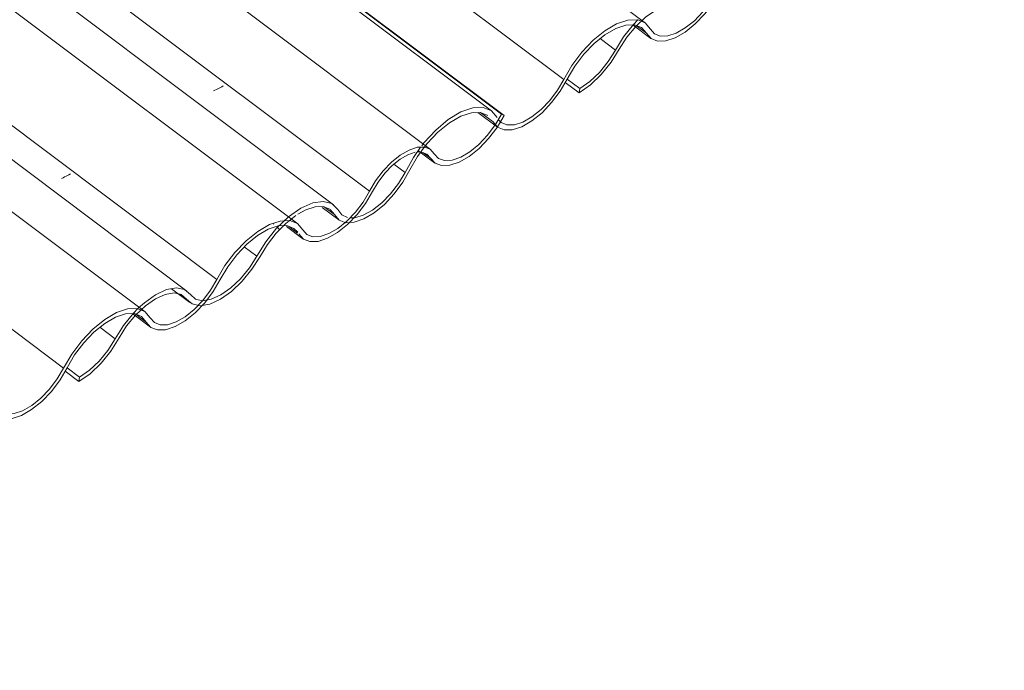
# Model space of a CAD drawing. Header units: metres. Extents: x -16.8 to 29.9, y -11.9 to 37.1.
# Tile 182 of 202: x -6.713 to -5.877, y 22.631 to 23.183. Entities that reach past the tile are written whole.
import ezdxf

# ---------------------------------------------------------------- set-up
doc = ezdxf.new("R2010")
doc.units = ezdxf.units.M
doc.layers.add('A-GLAZ-CWMG', color=7, linetype='Continuous', lineweight=5)
pattern_1 = [(35.687, (-9.715, 9.133), (1.1623174, 1.110722), [0.05902, -1.014, 0.05902, -1.014, -5.723]), (35.687, (-9.715, 9.133), (1.1623174, 1.110722), [-2.146, 0.05902, -2.087, 0.05902, -1.014, -2.504]), (35.687, (-9.715, 9.133), (1.1623174, 1.110722), [-5.365, 0.05902, -0.65634, 0.05902, -1.729]), (137.177, (-9.28, 9.584), (-0.832617, 0.219808), [0.03268, -0.56145, 0.03268, -0.56145, -3.169]), (137.177, (-9.28, 9.584), (-0.832617, 0.219808), [-1.188, 0.03268, -1.156, 0.03268, -0.56145, -1.386]), (137.177, (-9.28, 9.584), (-0.832617, 0.219808), [-2.971, 0.03268, -0.36341, 0.03268, -0.95754]), (247.064, (-9.134, 10.24), (-0.3296183, -1.3307554), [0.0615, -1.057, 0.0615, -1.057, -5.964]), (247.064, (-9.134, 10.24), (-0.3296183, -1.3307554), [-2.236, 0.0615, -2.175, 0.0615, -1.057, -2.609]), (247.064, (-9.134, 10.24), (-0.3296183, -1.3307554), [-5.591, 0.0615, -0.68398, 0.0615, -1.802])]

# ---------------------------------------------------------------- blocks, each defined once
blk = doc.blocks.new('FP_12-EXPLODE')
at = {"layer": 'A-GLAZ-CWMG'}
blk.add_line((-6.60603, 22.93497), (-9.65649, 25.22452), dxfattribs=at)
blk = doc.blocks.new('FP_13-EXPLODE')
at = {"layer": 'A-GLAZ-CWMG', "color": 9, "true_color": 0xc0c0c0}
for p, q in [((-7.41832, 23.59459), (-7.41821, 23.59602)), ((-7.41821, 23.59602), (-7.4181, 23.59747)), ((-7.4181, 23.59747), (-7.41801, 23.59892)), ((-7.41893, 23.58901), (-7.41876, 23.59038)), ((-7.41876, 23.59038), (-7.4186, 23.59176)), ((-7.4186, 23.59176), (-7.41846, 23.59317)), ((-7.41846, 23.59317), (-7.41832, 23.59459)), ((-6.6696, 23.05203), (-6.6708, 23.05138)), ((-6.67583, 23.04881), (-6.67715, 23.04818)), ((-6.67454, 23.04944), (-6.67583, 23.04881)), ((-6.67327, 23.05009), (-6.67454, 23.04944)), ((-6.67202, 23.05073), (-6.67327, 23.05009)), ((-6.6708, 23.05138), (-6.67202, 23.05073))]:
    blk.add_line(p, q, dxfattribs=at)
blk = doc.blocks.new('FP_14-EXPLODE')
at = {"layer": 'A-GLAZ-CWMG'}
blk.add_line((-6.47656, 23.00957), (-9.52714, 25.2992), dxfattribs=at)
blk = doc.blocks.new('FP_15-EXPLODE')
at = {"layer": 'A-GLAZ-CWMG', "color": 9, "true_color": 0xc0c0c0}
for p, q in [((-7.28945, 23.66887), (-7.28932, 23.6703)), ((-7.28932, 23.6703), (-7.2892, 23.67173)), ((-7.2892, 23.67173), (-7.2891, 23.67318)), ((-7.29048, 23.66068), (-7.29028, 23.662)), ((-7.29028, 23.662), (-7.2901, 23.66334)), ((-7.2901, 23.66334), (-7.28992, 23.6647)), ((-7.28992, 23.6647), (-7.28975, 23.66607)), ((-7.28975, 23.66607), (-7.2896, 23.66746)), ((-7.2896, 23.66746), (-7.28945, 23.66887)), ((-7.29068, 23.65938), (-7.29048, 23.66068)), ((-6.54691, 23.12308), (-6.54814, 23.1225)), ((-6.54569, 23.12366), (-6.54691, 23.12308)), ((-6.5445, 23.12425), (-6.54569, 23.12366)), ((-6.54332, 23.12484), (-6.5445, 23.12425)), ((-6.54217, 23.12544), (-6.54332, 23.12484)), ((-6.54104, 23.12604), (-6.54217, 23.12544)), ((-6.53993, 23.12664), (-6.54104, 23.12604))]:
    blk.add_line(p, q, dxfattribs=at)
blk = doc.blocks.new('FP_16-EXPLODE')
at = {"layer": 'A-GLAZ-CWMG'}
blk.add_line((-6.36399, 23.07269), (-9.41464, 25.36237), dxfattribs=at)
blk = doc.blocks.new('FP_17-EXPLODE')
at = {"layer": 'A-GLAZ-CWMG'}
blk.add_line((-6.37479, 23.07201), (-6.36084, 23.06154), dxfattribs=at)
blk = doc.blocks.new('FP_18-EXPLODE')
at = {"layer": 'A-GLAZ-CWMG'}
blk.add_line((-6.48617, 23.00741), (-6.47226, 22.99696), dxfattribs=at)
blk = doc.blocks.new('FP_19-EXPLODE')
at = {"layer": 'A-GLAZ-CWMG'}
blk.add_line((-6.61658, 22.93333), (-6.60155, 22.92205), dxfattribs=at)
blk = doc.blocks.new('Rectangular Mullion - Telha Fibrocimento - Ondulada-1909083-EXPLODE')
at = {"layer": 'A-GLAZ-CWMG', "true_color": 0xc0c0c0}
h = blk.add_hatch(dxfattribs=at)
h.set_pattern_fill('FP_13', color=9, style=0, pattern_type=2)
h.set_pattern_definition(pattern_1)
h.paths.add_polyline_path([(-7.08656, 22.63088), (-7.06778, 22.64641), (-7.05259, 22.66799), (-7.03686, 22.68891), (-7.02152, 22.70119), (-7.00589, 22.70611), (-6.99781, 22.70306), (-6.99007, 22.69663), (-6.98383, 22.69526), (-6.96937, 22.6995), (-6.95725, 22.70732), (-6.93906, 22.72729), (-6.91534, 22.76091), (-6.90149, 22.77254), (-6.88622, 22.77919), (-6.8785, 22.779), (-6.87311, 22.77632), (-6.86309, 22.76683), (-6.86019, 22.76571), (-6.84536, 22.76865), (-6.83611, 22.774), (-6.81905, 22.79012), (-6.80287, 22.81581), (-6.79085, 22.83329), (-6.77079, 22.85136), (-6.75374, 22.859), (-6.74367, 22.85829), (-6.73819, 22.85484), (-6.73154, 22.84669), (-6.72353, 22.84441), (-6.71229, 22.84669), (-6.70239, 22.85206), (-6.68426, 22.86934), (-6.66846, 22.89425), (-6.65661, 22.91044), (-6.63791, 22.92663), (-6.62277, 22.93328), (-6.61473, 22.93523), (-6.61294, 22.93778), (-6.62458, 22.93632), (-6.64045, 22.92855), (-6.66131, 22.90869), (-6.67833, 22.88216), (-6.68728, 22.86934), (-6.70243, 22.85543), (-6.71726, 22.84872), (-6.72852, 22.85067), (-6.73921, 22.86167), (-6.74852, 22.86328), (-6.75959, 22.86065), (-6.76951, 22.85546), (-6.78399, 22.84425), (-6.80287, 22.82102), (-6.82218, 22.79012), (-6.83773, 22.77624), (-6.85302, 22.76994), (-6.86371, 22.77241), (-6.87375, 22.78232), (-6.88396, 22.7831), (-6.88957, 22.78189), (-6.90829, 22.77098), (-6.91898, 22.76091), (-6.93572, 22.73712), (-6.94944, 22.71813), (-6.96665, 22.7042), (-6.98172, 22.6995), (-6.99052, 22.70326), (-6.99905, 22.70932), (-7.00776, 22.70967), (-7.0161, 22.70711), (-7.03112, 22.69781), (-7.04913, 22.67805), (-7.06944, 22.64825), (-7.08603, 22.63461)])
h.paths.add_polyline_path([(-6.59572, 22.91966), (-6.58279, 22.92186), (-6.57224, 22.92747), (-6.55392, 22.94504), (-6.53843, 22.96942), (-6.52661, 22.98542), (-6.51067, 22.99986), (-6.49469, 23.01102), (-6.51067, 23.00327), (-6.53002, 22.98542), (-6.5484, 22.95724), (-6.56009, 22.94169), (-6.57231, 22.93082), (-6.58876, 22.92404), (-6.59834, 22.9259), (-6.60993, 22.93636), (-6.61206, 22.93226), (-6.60684, 22.92831), (-6.60129, 22.92186), (-6.59628, 22.91988)])
h.paths.add_polyline_path([(-6.46633, 22.99455), (-6.45363, 22.99671), (-6.44282, 23.00244), (-6.42469, 23.01975), (-6.40926, 23.04381), (-6.40095, 23.05454), (-6.38721, 23.06603), (-6.37858, 23.07351), (-6.38977, 23.06796), (-6.40545, 23.05313), (-6.41726, 23.03507), (-6.43064, 23.01666), (-6.44561, 23.0042), (-6.45759, 22.99902), (-6.4689, 23.0007), (-6.48035, 23.01116), (-6.48591, 23.0109), (-6.48591, 23.00813), (-6.4768, 23.00227), (-6.4719, 22.99671)])
h.paths.add_polyline_path([(-6.35464, 23.05909), (-6.33981, 23.06207), (-6.32292, 23.07371), (-6.30634, 23.09368), (-6.30164, 23.10156), (-6.30458, 23.10156), (-6.31832, 23.08206), (-6.33139, 23.07039), (-6.34572, 23.06367), (-6.35726, 23.06514), (-6.36925, 23.07475), (-6.3705, 23.07014), (-6.36396, 23.06514), (-6.35669, 23.05984)])
at = {"layer": 'A-GLAZ-CWMG'}
for p, q in [((-6.30385, 23.10282), (-9.35826, 25.39533)), ((-6.30164, 23.10156), (-9.3565, 25.39439)), ((-6.41596, 23.03727), (-9.47099, 25.33024)), ((-6.54532, 22.9625), (-9.60042, 25.25552)), ((-6.67538, 22.88723), (-9.73061, 25.18035)), ((-6.30385, 23.10282), (-6.30902, 23.09382)), ((-6.30164, 23.10156), (-6.30385, 23.10282)), ((-6.36422, 23.06543), (-6.37051, 23.07014)), ((-6.4768, 23.00188), (-6.4843, 23.00752)), ((-6.60516, 22.92636), (-6.61385, 22.93288))]:
    blk.add_line(p, q, dxfattribs=at)
for points in [[(-6.36422, 23.06543, 0), (-6.36025, 23.06113, 0), (-6.35464, 23.05909, 0), (-6.3477, 23.05941, 0), (-6.33981, 23.06207, 0), (-6.33139, 23.06692, 0), (-6.32292, 23.07371, 0), (-6.31485, 23.08206, 0), (-6.30763, 23.09152, 0), (-6.30164, 23.10156, 0)], [(-6.30917, 23.0936, 0), (-6.31567, 23.08487, 0), (-6.323, 23.07711, 0), (-6.33074, 23.07077, 0), (-6.33846, 23.06621, 0), (-6.34572, 23.06367, 0), (-6.3521, 23.06331, 0), (-6.35726, 23.06514, 0), (-6.3609, 23.06906, 0)], [(-6.3609, 23.06906, 0), (-6.36434, 23.07294, 0), (-6.36925, 23.07482, 0), (-6.37537, 23.07458, 0), (-6.38233, 23.07226, 0), (-6.38977, 23.06796, 0), (-6.39726, 23.06194, 0), (-6.40438, 23.05454, 0), (-6.41073, 23.04616, 0), (-6.41596, 23.03727, 0)], [(-6.41317, 23.03717, 0), (-6.40852, 23.04508, 0), (-6.40288, 23.05254, 0), (-6.39654, 23.05913, 0), (-6.38988, 23.06449, 0), (-6.38327, 23.06831, 0), (-6.37707, 23.07038, 0)], [(-6.37529, 23.07064, 0), (-6.37163, 23.07058, 0), (-6.36727, 23.06889, 0), (-6.36422, 23.06543, 0)], [(-6.4758, 23.00114, 0), (-6.4719, 22.99671, 0), (-6.46633, 22.99455, 0), (-6.45938, 22.9948, 0), (-6.45146, 22.99743, 0), (-6.443, 23.00229, 0), (-6.43448, 23.00912, 0), (-6.42637, 23.01754, 0), (-6.41913, 23.02706, 0), (-6.41317, 23.03717, 0)], [(-6.41596, 23.03727, 0), (-6.42133, 23.02816, 0), (-6.42784, 23.01957, 0), (-6.43514, 23.01198, 0), (-6.44282, 23.00581, 0), (-6.45044, 23.00141, 0), (-6.45759, 22.99902, 0), (-6.46386, 22.99878, 0), (-6.4689, 23.0007, 0), (-6.47242, 23.00468, 0)], [(-6.47242, 23.00468, 0), (-6.47696, 23.00985, 0), (-6.48346, 23.01236, 0), (-6.49156, 23.01207, 0), (-6.5008, 23.00898, 0), (-6.51067, 23.00327, 0), (-6.52059, 22.99527, 0), (-6.53002, 22.98542, 0), (-6.53843, 22.97429, 0), (-6.54532, 22.9625, 0)], [(-6.54246, 22.96252, 0), (-6.53616, 22.9733, 0), (-6.52848, 22.98347, 0), (-6.51986, 22.99247, 0), (-6.51079, 22.99979, 0), (-6.50177, 23.00501, 0), (-6.49332, 23.00785, 0)], [(-6.49255, 23.00799, 0), (-6.48591, 23.00813, 0), (-6.47996, 23.00585, 0), (-6.47665, 23.00251, 0)], [(-6.60516, 22.92636, 0), (-6.60129, 22.92186, 0), (-6.59572, 22.91966, 0), (-6.58876, 22.91988, 0), (-6.5808, 22.92252, 0), (-6.57231, 22.92742, 0), (-6.56376, 22.9343, 0), (-6.55563, 22.94277, 0), (-6.5484, 22.95236, 0), (-6.54246, 22.96252, 0)], [(-6.54532, 22.9625, 0), (-6.55068, 22.95334, 0), (-6.5572, 22.9447, 0)], [(-6.55742, 22.94444, 0), (-6.56453, 22.93706, 0), (-6.57224, 22.93086, 0), (-6.57989, 22.92645, 0), (-6.58706, 22.92409, 0), (-6.59333, 22.9239, 0), (-6.59834, 22.9259, 0), (-6.60182, 22.92997, 0)], [(-6.61294, 22.93778, 0), (-6.62113, 22.93748, 0), (-6.63048, 22.93434, 0), (-6.64045, 22.92855, 0), (-6.65048, 22.92042, 0), (-6.66, 22.91044, 0), (-6.66846, 22.89916, 0), (-6.67538, 22.88723, 0)], [(-6.60182, 22.92997, 0), (-6.60638, 22.93523, 0), (-6.61224, 22.93766, 0)], [(-6.67239, 22.88751, 0), (-6.66604, 22.8984, 0), (-6.65829, 22.90869, 0), (-6.64958, 22.91779, 0), (-6.64041, 22.92518, 0), (-6.6313, 22.93045, 0), (-6.62277, 22.93328, 0), (-6.6153, 22.93353, 0), (-6.60931, 22.93118, 0), (-6.60516, 22.92636, 0)], [(-6.73535, 22.85136, 0), (-6.73154, 22.84669, 0), (-6.72599, 22.84436, 0), (-6.71901, 22.84451, 0), (-6.711, 22.84711, 0), (-6.70243, 22.85203, 0), (-6.6938, 22.85898, 0), (-6.68561, 22.86755, 0), (-6.67833, 22.87725, 0), (-6.67239, 22.88751, 0)], [(-6.67538, 22.88723, 0), (-6.68074, 22.87803, 0), (-6.68728, 22.86934, 0), (-6.69464, 22.86167, 0), (-6.70239, 22.85546, 0), (-6.71008, 22.85105, 0), (-6.71726, 22.84872, 0), (-6.72353, 22.84859, 0), (-6.72852, 22.85067, 0), (-6.73194, 22.85484, 0)]]:
    blk.add_polyline3d(points, dxfattribs=at)
for name in ['FP_16-EXPLODE', 'FP_14-EXPLODE', 'FP_12-EXPLODE', 'FP_15-EXPLODE', 'FP_13-EXPLODE', 'FP_17-EXPLODE', 'FP_18-EXPLODE', 'FP_19-EXPLODE']:
    blk.add_blockref(name, (0, 0), dxfattribs=at)
blk = doc.blocks.new('Rectangular Mullion - Telha Fibrocimento - Ondulada-1909080-EXPLODE')
blk.add_blockref('Rectangular Mullion - Telha Fibrocimento - Ondulada-1909083-EXPLODE', (0, 0))
blk = doc.blocks.new('FP_21-EXPLODE')
at = {"layer": 'A-GLAZ-CWMG'}
blk.add_line((-6.32385, 23.1041), (-6.30728, 23.09166), dxfattribs=at)
blk = doc.blocks.new('FP_22-EXPLODE')
at = {"layer": 'A-GLAZ-CWMG'}
blk.add_line((-6.45588, 23.02356), (-6.44194, 23.01309), dxfattribs=at)
blk = doc.blocks.new('FP_23-EXPLODE')
at = {"layer": 'A-GLAZ-CWMG'}
blk.add_line((-6.58378, 22.95457), (-6.56822, 22.9429), dxfattribs=at)
blk = doc.blocks.new('FP_24-EXPLODE')
at = {"layer": 'A-GLAZ-CWMG'}
blk.add_line((-6.57068, 22.95258), (-9.62222, 25.24293), dxfattribs=at)
blk = doc.blocks.new('FP_26-EXPLODE')
at = {"layer": 'A-GLAZ-CWMG'}
blk.add_line((-6.4463, 23.02587), (-9.49776, 25.31616), dxfattribs=at)
blk = doc.blocks.new('FP_28-EXPLODE')
at = {"layer": 'A-GLAZ-CWMG'}
blk.add_line((-6.3123, 23.10553), (-9.44478, 25.45663), dxfattribs=at)
blk = doc.blocks.new('FP_30-EXPLODE')
at = {"layer": 'A-GLAZ-CWMG'}
blk.add_line((-6.18174, 23.17993), (-9.23221, 25.46947), dxfattribs=at)
blk = doc.blocks.new('FP_37-EXPLODE')
at = {"layer": 'A-GLAZ-CWMG'}
blk.add_line((-6.1923, 23.17829), (-6.17726, 23.16701), dxfattribs=at)
blk = doc.blocks.new('Rectangular Mullion - Telha Fibrocimento - Ondulada-V20-EXPLODE')
at = {"layer": 'A-GLAZ-CWMG', "true_color": 0xc0c0c0}
h = blk.add_hatch(dxfattribs=at)
h.set_pattern_fill('FP_13', color=9, style=0, pattern_type=2)
h.set_pattern_definition(pattern_1)
h.paths.add_polyline_path([(-6.66227, 22.87584), (-6.6435, 22.89137), (-6.62831, 22.91295), (-6.61205, 22.93437), (-6.59724, 22.94615), (-6.58161, 22.95106), (-6.57224, 22.9469), (-6.56161, 22.94067), (-6.56009, 22.94169), (-6.55852, 22.9447), (-6.56703, 22.9489), (-6.57477, 22.95427), (-6.58348, 22.95463), (-6.59333, 22.95137), (-6.60684, 22.94277), (-6.62556, 22.92186), (-6.64516, 22.89321), (-6.66175, 22.87957)])
h.paths.add_polyline_path([(-6.5578, 22.94052), (-6.54532, 22.94435), (-6.53296, 22.95228), (-6.51477, 22.97225), (-6.49106, 23.00587), (-6.4758, 23.01828), (-6.46194, 23.02415), (-6.45044, 23.02242), (-6.44738, 23.01957), (-6.43932, 23.01198), (-6.43453, 23.01262), (-6.43514, 23.01531), (-6.44164, 23.02039), (-6.44946, 23.02728), (-6.45968, 23.02806), (-6.4719, 23.02389), (-6.48346, 23.01633), (-6.49474, 23.00581), (-6.51144, 22.98208), (-6.52516, 22.96309), (-6.54236, 22.94916), (-6.55743, 22.9409)])
h.paths.add_polyline_path([(-6.43287, 23.0108), (-6.42108, 23.01361), (-6.41183, 23.01896), (-6.39476, 23.03507), (-6.37797, 23.06184), (-6.36595, 23.07891), (-6.34651, 23.09632), (-6.32945, 23.10396), (-6.31939, 23.10325), (-6.3139, 23.0998), (-6.30904, 23.09383), (-6.30766, 23.0998), (-6.31567, 23.10693), (-6.32424, 23.10824), (-6.33531, 23.10561), (-6.34572, 23.10012), (-6.3597, 23.0892), (-6.37904, 23.06514), (-6.3979, 23.03507), (-6.41596, 23.01983), (-6.43269, 23.01098)])
h.paths.add_polyline_path([(-6.30171, 23.08932), (-6.29298, 23.09003), (-6.27811, 23.09702), (-6.25998, 23.1143), (-6.24418, 23.13921), (-6.23233, 23.1554), (-6.21363, 23.17158), (-6.19848, 23.17824), (-6.19044, 23.18019), (-6.18866, 23.18274), (-6.20029, 23.18128), (-6.21617, 23.1735), (-6.23703, 23.15365), (-6.25405, 23.12712), (-6.263, 23.1143), (-6.27815, 23.10039), (-6.29298, 23.09368), (-6.30424, 23.09563), (-6.30517, 23.09563), (-6.30694, 23.09152), (-6.30376, 23.09018)])
h.paths.add_polyline_path([(-6.17143, 23.16462), (-6.15851, 23.16682), (-6.14796, 23.17243), (-6.12964, 23.19), (-6.11414, 23.21438), (-6.10233, 23.23038), (-6.08638, 23.24482), (-6.07041, 23.25598), (-6.08638, 23.24823), (-6.10574, 23.23038), (-6.12412, 23.2022), (-6.13581, 23.18665), (-6.14803, 23.17578), (-6.16447, 23.169), (-6.17406, 23.17086), (-6.18565, 23.18132), (-6.18778, 23.17722), (-6.18255, 23.17327), (-6.17701, 23.16682), (-6.172, 23.16484)])
h.paths.add_polyline_path([(-6.04204, 23.23951), (-6.02935, 23.24167), (-6.01854, 23.2474), (-6.00041, 23.26471), (-5.98498, 23.28877), (-5.97667, 23.2995), (-5.96293, 23.31099), (-5.9543, 23.31847), (-5.96549, 23.31292), (-5.98117, 23.29809), (-5.99298, 23.28003), (-6.00636, 23.26162), (-6.02133, 23.24916), (-6.03331, 23.24398), (-6.04461, 23.24566), (-6.05607, 23.25612), (-6.06163, 23.25586), (-6.06163, 23.25309), (-6.05268, 23.24741), (-6.04762, 23.24167)])
h.paths.add_polyline_path([(-5.93036, 23.30405), (-5.91553, 23.30702), (-5.89864, 23.31867), (-5.88206, 23.33864), (-5.87736, 23.34651), (-5.8803, 23.34651), (-5.89404, 23.32702), (-5.90711, 23.31535), (-5.92143, 23.30863), (-5.93298, 23.3101), (-5.94497, 23.31971), (-5.94622, 23.3151), (-5.93968, 23.3101), (-5.93539, 23.30588)])
at = {"layer": 'A-GLAZ-CWMG'}
for p, q in [((-6.25109, 23.13219), (-9.30633, 25.42531)), ((-6.18088, 23.17132), (-6.18957, 23.17784)), ((-6.31106, 23.09632), (-6.32159, 23.10422)), ((-6.31106, 23.09632), (-6.30728, 23.09166)), ((-6.38558, 23.05313), (-6.39512, 23.06028)), ((-6.44561, 23.0175), (-6.45423, 23.02397)), ((-6.44929, 23.02189), (-6.44561, 23.0175)), ((-6.51136, 22.9822), (-6.52203, 22.9902)), ((-6.57107, 22.94588), (-6.57646, 22.94993)), ((-6.63157, 22.91218), (-6.6445, 22.92188)), ((-6.66175, 22.87957), (-6.67239, 22.88756)), ((-6.66227, 22.87584), (-6.67403, 22.88467)), ((-6.66175, 22.87957), (-6.66227, 22.87584))]:
    blk.add_line(p, q, dxfattribs=at)
for points in [[(-6.18088, 23.17132, 0), (-6.17701, 23.16682, 0), (-6.17143, 23.16462, 0), (-6.16447, 23.16484, 0), (-6.15652, 23.16748, 0), (-6.14803, 23.17238, 0), (-6.13948, 23.17926, 0), (-6.13135, 23.18773, 0), (-6.12412, 23.19732, 0), (-6.11818, 23.20748, 0)], [(-6.13314, 23.1894, 0), (-6.14025, 23.18202, 0), (-6.14796, 23.17582, 0), (-6.15561, 23.17141, 0), (-6.16278, 23.16905, 0), (-6.16905, 23.16886, 0), (-6.17406, 23.17086, 0), (-6.17754, 23.17493, 0)], [(-6.18866, 23.18274, 0), (-6.19685, 23.18244, 0), (-6.2062, 23.1793, 0), (-6.21617, 23.1735, 0), (-6.2262, 23.16538, 0), (-6.23572, 23.1554, 0), (-6.24418, 23.14412, 0), (-6.25109, 23.13219, 0)], [(-6.24811, 23.13246, 0), (-6.24175, 23.14336, 0), (-6.234, 23.15365, 0), (-6.2253, 23.16275, 0), (-6.21613, 23.17014, 0), (-6.20702, 23.17541, 0), (-6.19848, 23.17824, 0), (-6.19101, 23.17849, 0), (-6.18503, 23.17614, 0), (-6.18088, 23.17132, 0)], [(-6.17754, 23.17493, 0), (-6.1821, 23.18019, 0), (-6.18796, 23.18262, 0)], [(-6.30726, 23.09165, 0), (-6.30171, 23.08932, 0), (-6.29472, 23.08946, 0), (-6.28672, 23.09207, 0), (-6.27815, 23.09699, 0), (-6.26952, 23.10394, 0), (-6.26133, 23.11251, 0), (-6.25405, 23.1222, 0), (-6.24811, 23.13246, 0)], [(-6.25109, 23.13219, 0), (-6.25645, 23.12299, 0), (-6.263, 23.1143, 0), (-6.27036, 23.10663, 0), (-6.27811, 23.10042, 0), (-6.28579, 23.09601, 0), (-6.29298, 23.09368, 0), (-6.29925, 23.09355, 0), (-6.30424, 23.09563, 0), (-6.30662, 23.09808, 0)], [(-6.30766, 23.0998, 0), (-6.31241, 23.10561, 0), (-6.31939, 23.10843, 0), (-6.32819, 23.10808, 0), (-6.33825, 23.10459, 0), (-6.34898, 23.09817, 0), (-6.3597, 23.0892, 0), (-6.36978, 23.07825, 0), (-6.37158, 23.07598, 0)], [(-6.36932, 23.07493, 0), (-6.36697, 23.07783, 0), (-6.3578, 23.08752, 0), (-6.34811, 23.09539, 0), (-6.33847, 23.10098, 0), (-6.32945, 23.10396, 0), (-6.32159, 23.10416, 0), (-6.31534, 23.10156, 0)], [(-6.37247, 23.07481, 0), (-6.37858, 23.06597, 0), (-6.38558, 23.05313, 0)], [(-6.38167, 23.05535, 0), (-6.37509, 23.06689, 0), (-6.36932, 23.07492, 0)], [(-6.44561, 23.0175, 0), (-6.44164, 23.01288, 0), (-6.43591, 23.01066, 0), (-6.42874, 23.01098, 0), (-6.42055, 23.0138, 0), (-6.41183, 23.01896, 0), (-6.40308, 23.02617, 0), (-6.39483, 23.03499, 0), (-6.38755, 23.04491, 0), (-6.38167, 23.05535, 0)], [(-6.38558, 23.05313, 0), (-6.39116, 23.04381, 0), (-6.3979, 23.03507, 0), (-6.40543, 23.02742, 0), (-6.41331, 23.02128, 0), (-6.42108, 23.01702, 0), (-6.42829, 23.01489, 0), (-6.43241, 23.01471, 0)], [(-6.4427, 23.02183, 0), (-6.4478, 23.02685, 0), (-6.45508, 23.02875, 0), (-6.46405, 23.0274, 0), (-6.4741, 23.02291, 0), (-6.48455, 23.01556, 0), (-6.49469, 23.00587, 0), (-6.50384, 22.99449, 0), (-6.51136, 22.9822, 0)], [(-6.47678, 23.01788, 0), (-6.46986, 23.02162, 0), (-6.46194, 23.02415, 0), (-6.45501, 23.02428, 0), (-6.44946, 23.02203, 0)], [(-6.43453, 23.01501, 0), (-6.43943, 23.01737, 0), (-6.4427, 23.02183, 0)], [(-6.50859, 22.98208, 0), (-6.50247, 22.99221, 0), (-6.49512, 23.00173, 0), (-6.48693, 23.01009, 0), (-6.47835, 23.01685, 0)], [(-6.57107, 22.94588, 0), (-6.56624, 22.94169, 0), (-6.55955, 22.94022, 0), (-6.55142, 22.94159, 0), (-6.54236, 22.94569, 0), (-6.53296, 22.95228, 0), (-6.52382, 22.96092, 0), (-6.51552, 22.97107, 0), (-6.50859, 22.98208, 0)], [(-6.51136, 22.9822, 0), (-6.51764, 22.97225, 0), (-6.52516, 22.96309, 0), (-6.53342, 22.9553, 0), (-6.54191, 22.94937, 0), (-6.55009, 22.94567, 0), (-6.55743, 22.94446, 0)], [(-6.56782, 22.9496, 0), (-6.57277, 22.95385, 0), (-6.57964, 22.9553, 0), (-6.58797, 22.95384, 0), (-6.59724, 22.94957, 0), (-6.60684, 22.94277, 0), (-6.6121, 22.93803, 0)], [(-6.62831, 22.91295, 0), (-6.62192, 22.92301, 0), (-6.61429, 22.93226, 0), (-6.60591, 22.94013, 0), (-6.59731, 22.94611, 0), (-6.58904, 22.94984, 0), (-6.58161, 22.95106, 0), (-6.57549, 22.94972, 0), (-6.57107, 22.94588, 0)], [(-6.55743, 22.94446, 0), (-6.56347, 22.94579, 0), (-6.56782, 22.9496, 0)], [(-6.61239, 22.93775, 0), (-6.61615, 22.93387, 0), (-6.62458, 22.92345, 0), (-6.63157, 22.91218, 0)], [(-6.66227, 22.87584, 0), (-6.65275, 22.88254, 0), (-6.6435, 22.89137, 0), (-6.63517, 22.90174, 0), (-6.62831, 22.91295, 0)], [(-6.63157, 22.91218, 0), (-6.63774, 22.90231, 0), (-6.64516, 22.89321, 0), (-6.65334, 22.88546, 0), (-6.66175, 22.87957, 0)]]:
    blk.add_polyline3d(points, dxfattribs=at)
for name in ['FP_30-EXPLODE', 'FP_28-EXPLODE', 'FP_26-EXPLODE', 'FP_24-EXPLODE', 'FP_37-EXPLODE', 'FP_21-EXPLODE', 'FP_22-EXPLODE', 'FP_23-EXPLODE']:
    blk.add_blockref(name, (0, 0), dxfattribs=at)
blk = doc.blocks.new('Rectangular Mullion - Telha Fibrocimento - Ondulada-1909081-EXPLODE')
blk.add_blockref('Rectangular Mullion - Telha Fibrocimento - Ondulada-V20-EXPLODE', (0, 0))
blk = doc.blocks.new('Rectangular Mullion - Telha Fibrocimento - Ondulada-V38-EXPLODE')
at = {"layer": 'A-GLAZ-CWMG'}
for p, q in [((-6.20729, 23.15714), (-6.22022, 23.16684)), ((-6.23799, 23.1208), (-6.24975, 23.12963)), ((-6.23747, 23.12453), (-6.24811, 23.13252)), ((-6.23747, 23.12453), (-6.23799, 23.1208))]:
    blk.add_line(p, q, dxfattribs=at)
for points in [[(-6.20403, 23.15791, 0), (-6.19764, 23.16797, 0), (-6.19001, 23.17722, 0), (-6.18163, 23.18509, 0), (-6.17303, 23.19107, 0), (-6.16476, 23.1948, 0), (-6.15732, 23.19602, 0), (-6.1512, 23.19468, 0), (-6.14679, 23.19084, 0)], [(-6.18811, 23.18271, 0), (-6.19187, 23.17883, 0), (-6.20029, 23.16841, 0), (-6.20729, 23.15714, 0)], [(-6.23799, 23.1208, 0), (-6.22846, 23.1275, 0), (-6.21922, 23.13633, 0), (-6.21089, 23.1467, 0), (-6.20403, 23.15791, 0)], [(-6.20729, 23.15714, 0), (-6.21346, 23.14727, 0), (-6.22087, 23.13817, 0), (-6.22905, 23.13042, 0), (-6.23747, 23.12453, 0)]]:
    blk.add_polyline3d(points, dxfattribs=at)
blk = doc.blocks.new('Rectangular Mullion - Telha Fibrocimento - Ondulada-1909082-EXPLODE')
blk.add_blockref('Rectangular Mullion - Telha Fibrocimento - Ondulada-V38-EXPLODE', (0, 0))

msp = doc.modelspace()

# ---------------------------------------------------------------- block references
at = {"layer": 'A-GLAZ-CWMG'}
for name in ['Rectangular Mullion - Telha Fibrocimento - Ondulada-1909082-EXPLODE', 'Rectangular Mullion - Telha Fibrocimento - Ondulada-1909081-EXPLODE', 'Rectangular Mullion - Telha Fibrocimento - Ondulada-1909080-EXPLODE']:
    msp.add_blockref(name, (0, 0), dxfattribs=at)

doc.saveas('drawing.dxf')
